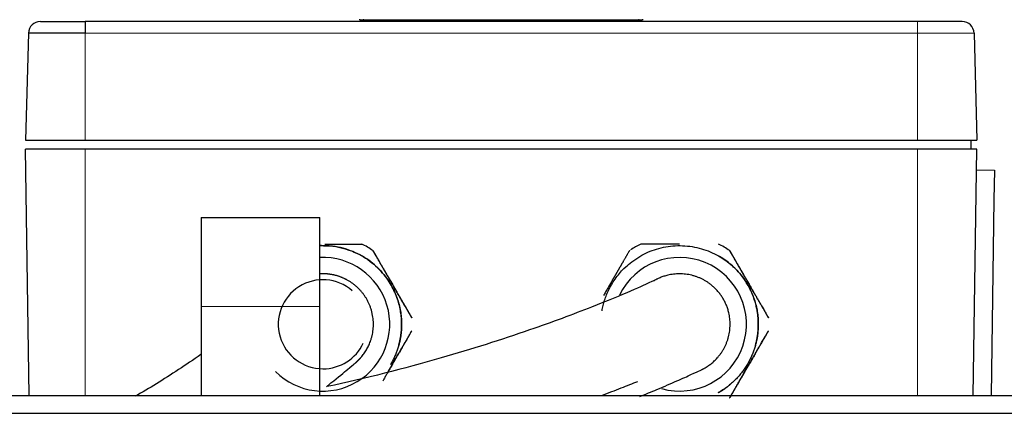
# Model space of a CAD drawing. Header units: inches. Extents: x 0 to 29700, y -16 to 21000.
# Tile 61 of 256: x 9727 to 9893, y 10183 to 10249. Entities that reach past the tile are written whole.
import ezdxf

# ---------------------------------------------------------------- set-up
doc = ezdxf.new("R2010")
doc.units = ezdxf.units.IN
doc.layers.add('254', color=7, linetype='Continuous', true_color=0xffffff)

msp = doc.modelspace()

# ---------------------------------------------------------------- linework, layer by layer
at = {"layer": '254', "color": 2, "linetype": 'Continuous', "lineweight": 25}
for p, q in [((9730.723, 10249.062), (9738.251, 10249.062)), ((9878.251, 10249.062), (9738.251, 10249.062)), ((9784.55, 10249.312), (9784.349, 10249.312)), ((9784.55, 10249.312), (9806.952, 10249.312)), ((9785.15, 10249.362), (9785.05, 10249.362)), ((9785.15, 10249.362), (9807.601, 10249.362)), ((9806.952, 10249.312), (9809.55, 10249.312)), ((9807.601, 10249.362), (9808.9, 10249.362)), ((9808.9, 10249.362), (9831.351, 10249.362)), ((9809.55, 10249.312), (9831.952, 10249.312)), ((9831.452, 10249.362), (9831.351, 10249.362)), ((9832.153, 10249.312), (9831.952, 10249.312)), ((9885.779, 10249.062), (9878.251, 10249.062)), ((9728.723, 10247.114), (9728.251, 10229.062)), ((9738.251, 10247.114), (9728.723, 10247.114)), ((9887.778, 10247.114), (9888.251, 10229.062)), ((9728.251, 10229.062), (9738.251, 10229.062)), ((9738.251, 10229.062), (9878.251, 10229.062)), ((9878.251, 10229.062), (9888.251, 10229.062)), ((9887.251, 10229.062), (9887.251, 10227.562)), ((9738.251, 10227.562), (9728.251, 10227.562)), ((9728.857, 10186.062), (9728.251, 10227.562)), ((9878.251, 10227.562), (9738.251, 10227.562)), ((9888.251, 10227.562), (9878.251, 10227.562)), ((9887.645, 10186.062), (9888.251, 10227.562)), ((9888.2, 10224.059), (9891.199, 10224.015)), ((9891.199, 10224.015), (9891.126, 10219.016)), ((9891.126, 10219.016), (9890.645, 10186.062)), ((9757.751, 10216.062), (9777.751, 10216.062)), ((9757.751, 10216.062), (9757.751, 10201.062)), ((9777.751, 10201.062), (9777.751, 10216.062)), ((9757.751, 10201.062), (9757.751, 10186.062)), ((9777.751, 10186.062), (9777.751, 10201.062)), ((9637.751, 10186.062), (10437.751, 10186.062)), ((9501.751, 10183.062), (10354.751, 10183.062))]:
    msp.add_line(p, q, dxfattribs=at)
at = {"layer": '254', "color": 110, "linetype": 'Continuous', "lineweight": 13}
for p, q in [((9878.251, 10249.062), (9878.251, 10247.114)), ((9878.251, 10247.114), (9738.251, 10247.114)), ((9738.251, 10247.114), (9738.251, 10229.062)), ((9878.251, 10247.114), (9887.778, 10247.114)), ((9878.251, 10247.114), (9878.251, 10229.062)), ((9738.251, 10227.562), (9738.251, 10186.062)), ((9878.251, 10186.062), (9878.251, 10227.562)), ((9757.751, 10201.062), (9777.751, 10201.062))]:
    msp.add_line(p, q, dxfattribs=at)
at = {"layer": '254', "color": 2, "linetype": 'Continuous', "lineweight": 25}
for centre, radius, start, end in [((9730.723, 10247.062), 2, 90, 178.5), ((9885.779, 10247.062), 2, 1.5, 90), ((9778.251, 10198.062), 15, 55.82017, 64.19394), ((9838.251, 10198.062), 15, 115.82151, 123.27317), ((9838.251, 10198.062), 15, 55.8202, 64.19354), ((9778.251, 10198.062), 11.25, 225.00563, 92.5425), ((9838.251, 10198.062), 11.25, 254.39625, 154.16437), ((9778.251, 10198.062), 7.5, 48.78562, 270), ((9778.251, 10198.062), 7.5, 270, 335.04187)]:
    msp.add_arc(centre, radius, start, end, dxfattribs=at)
for points, knots in [([(9738.251, 10249.062), (9738.251, 10249.059), (9738.251, 10249.058), (9738.251, 10249.056), (9738.251, 10249.054), (9738.251, 10249.052), (9738.251, 10249.05), (9738.251, 10249.047), (9738.251, 10249.044), (9738.251, 10249.041), (9738.251, 10249.038), (9738.251, 10249.034), (9738.251, 10249.031), (9738.251, 10249.027), (9738.251, 10249.022), (9738.251, 10249.018), (9738.251, 10249.013), (9738.251, 10249.008), (9738.251, 10249.003), (9738.251, 10248.998), (9738.251, 10248.992), (9738.251, 10248.986), (9738.251, 10248.98), (9738.251, 10248.973), (9738.251, 10248.967), (9738.251, 10248.96), (9738.251, 10248.953), (9738.251, 10248.946), (9738.251, 10248.938), (9738.251, 10248.93), (9738.251, 10248.922), (9738.251, 10248.914), (9738.251, 10248.906), (9738.251, 10248.897), (9738.251, 10248.888), (9738.251, 10248.879), (9738.251, 10248.87), (9738.251, 10248.86), (9738.251, 10248.851), (9738.251, 10248.841), (9738.251, 10248.831), (9738.251, 10248.82), (9738.251, 10248.81), (9738.251, 10248.799), (9738.251, 10248.788), (9738.251, 10248.777), (9738.251, 10248.766), (9738.251, 10248.754), (9738.251, 10248.742), (9738.251, 10248.73), (9738.251, 10248.718), (9738.251, 10248.706), (9738.251, 10248.694), (9738.251, 10248.681), (9738.251, 10248.668), (9738.251, 10248.655), (9738.251, 10248.642), (9738.251, 10248.628), (9738.251, 10248.615), (9738.251, 10248.601), (9738.251, 10248.587), (9738.251, 10248.573), (9738.251, 10248.559), (9738.251, 10248.545), (9738.251, 10248.53), (9738.251, 10248.515), (9738.251, 10248.501), (9738.251, 10248.486), (9738.251, 10248.47), (9738.251, 10248.455), (9738.251, 10248.44), (9738.251, 10248.424), (9738.251, 10248.408), (9738.251, 10248.393), (9738.251, 10248.377), (9738.251, 10248.36), (9738.251, 10248.344), (9738.251, 10248.328), (9738.251, 10248.311), (9738.251, 10248.295), (9738.251, 10248.278), (9738.251, 10248.261), (9738.251, 10248.244), (9738.251, 10248.227), (9738.251, 10248.21), (9738.251, 10248.192), (9738.251, 10248.175), (9738.251, 10248.158), (9738.251, 10248.14), (9738.251, 10248.122), (9738.251, 10248.104), (9738.251, 10248.087), (9738.251, 10248.069), (9738.251, 10248.05), (9738.251, 10248.032), (9738.251, 10248.014), (9738.251, 10247.996), (9738.251, 10247.977), (9738.251, 10247.959), (9738.251, 10247.94), (9738.251, 10247.922), (9738.251, 10247.903), (9738.251, 10247.884), (9738.251, 10247.866), (9738.251, 10247.847), (9738.251, 10247.828), (9738.251, 10247.809), (9738.251, 10247.79), (9738.251, 10247.771), (9738.251, 10247.752), (9738.251, 10247.733), (9738.251, 10247.714), (9738.251, 10247.694), (9738.251, 10247.675), (9738.251, 10247.656), (9738.251, 10247.637), (9738.251, 10247.617), (9738.251, 10247.598), (9738.251, 10247.579), (9738.251, 10247.559), (9738.251, 10247.54), (9738.251, 10247.521), (9738.251, 10247.501), (9738.251, 10247.482), (9738.251, 10247.462), (9738.251, 10247.443), (9738.251, 10247.423), (9738.251, 10247.404), (9738.251, 10247.385), (9738.251, 10247.365), (9738.251, 10247.346), (9738.251, 10247.326), (9738.251, 10247.307), (9738.251, 10247.288), (9738.251, 10247.268), (9738.251, 10247.249), (9738.251, 10247.23), (9738.251, 10247.21), (9738.251, 10247.191), (9738.251, 10247.172), (9738.251, 10247.153), (9738.251, 10247.134), (9738.251, 10247.121), (9738.251, 10247.114)], [0, 0, 0, 0, 0.0430099, 0.0501881, 0.0573658, 0.0645426, 0.0717187, 0.0788938, 0.0860678, 0.0932408, 0.1004126, 0.107583, 0.1147521, 0.1219197, 0.1290856, 0.13625, 0.1434125, 0.1505732, 0.1577319, 0.1648886, 0.1720432, 0.1791955, 0.1863455, 0.193493, 0.2006381, 0.2077806, 0.2149203, 0.2220573, 0.2291914, 0.2363225, 0.2434505, 0.2505754, 0.257697, 0.2648153, 0.2719301, 0.2790414, 0.2861491, 0.293253, 0.3003532, 0.3074494, 0.3145416, 0.3216298, 0.3287137, 0.3357934, 0.3428687, 0.3499395, 0.3570058, 0.3640674, 0.3711243, 0.3781764, 0.3852235, 0.3922656, 0.3993025, 0.4063343, 0.4133608, 0.4203818, 0.4273974, 0.4344074, 0.4414118, 0.4484103, 0.455403, 0.4623898, 0.4693705, 0.476345, 0.4833134, 0.4902754, 0.497231, 0.50418, 0.5111225, 0.5180583, 0.5249873, 0.5319094, 0.5388245, 0.5457326, 0.5526335, 0.5595271, 0.5664134, 0.5732922, 0.5801635, 0.5870272, 0.5938832, 0.6007314, 0.6075716, 0.6144039, 0.621228, 0.628044, 0.6348517, 0.641651, 0.6484419, 0.6552242, 0.6619978, 0.6687627, 0.6755188, 0.6822659, 0.689004, 0.695733, 0.7024528, 0.7091633, 0.7158644, 0.722556, 0.7292381, 0.7359104, 0.742573, 0.7492257, 0.7558685, 0.7625012, 0.7691238, 0.7757362, 0.7823382, 0.7889298, 0.7955109, 0.8020814, 0.8086412, 0.8151903, 0.8217284, 0.8282555, 0.8347716, 0.8412766, 0.8477702, 0.8542526, 0.8607234, 0.8671828, 0.8736305, 0.8800665, 0.8864907, 0.892903, 0.8993033, 0.9056914, 0.9120675, 0.9184312, 0.9247825, 0.9311214, 0.9374478, 0.9437614, 0.9500624, 0.9563505, 0.9626257, 0.9688878, 0.9751369, 0.9813727, 0.9875952, 0.9938044, 1, 1, 1, 1]), ([(9778.556, 10211.562), (9778.609, 10211.562), (9778.811, 10211.562), (9779.16, 10211.562), (9779.598, 10211.562), (9780.028, 10211.562), (9780.459, 10211.562), (9780.889, 10211.562), (9781.315, 10211.562), (9781.726, 10211.562), (9782.121, 10211.562), (9782.444, 10211.562), (9782.7, 10211.562), (9782.893, 10211.562), (9783.078, 10211.562), (9783.253, 10211.562), (9783.421, 10211.562), (9783.579, 10211.562), (9783.729, 10211.562), (9783.87, 10211.562), (9784.002, 10211.562), (9784.112, 10211.562), (9784.202, 10211.562), (9784.274, 10211.562), (9784.342, 10211.562), (9784.406, 10211.562), (9784.465, 10211.562), (9784.519, 10211.562), (9784.569, 10211.562), (9784.64, 10211.562), (9784.717, 10211.562), (9784.776, 10211.562), (9784.789, 10211.562), (9784.789, 10211.562), (9784.789, 10211.562)], [0, 0, 0, 0, 0.0185065, 0.0706582, 0.1219513, 0.1725023, 0.2224327, 0.2756564, 0.3278854, 0.3793001, 0.4300896, 0.4804503, 0.5081277, 0.5352844, 0.5619626, 0.5882066, 0.6140631, 0.6395808, 0.6648104, 0.6898045, 0.7146168, 0.7393027, 0.7556843, 0.7719826, 0.7882179, 0.8044104, 0.8205809, 0.8367499, 0.8529381, 0.8691661, 0.9131017, 0.9561021, 0.9986433, 1, 1, 1, 1]), ([(9838.251, 10211.562), (9838, 10211.562), (9837.502, 10211.561), (9836.764, 10211.56), (9836.097, 10211.56), (9835.503, 10211.56), (9834.982, 10211.56), (9834.478, 10211.561), (9834.058, 10211.562), (9833.718, 10211.562), (9833.453, 10211.562), (9833.203, 10211.561), (9832.97, 10211.561), (9832.753, 10211.562), (9832.553, 10211.562), (9832.366, 10211.562), (9832.196, 10211.562), (9832.047, 10211.562), (9831.925, 10211.561), (9831.829, 10211.561), (9831.761, 10211.562), (9831.721, 10211.562), (9831.712, 10211.562), (9831.712, 10211.562)], [0, 0, 0, 0, 0.0846522, 0.1680154, 0.2509911, 0.3139112, 0.3760778, 0.4379396, 0.4999645, 0.5373781, 0.5740662, 0.6101414, 0.6457237, 0.6809394, 0.7159202, 0.7508005, 0.7880055, 0.8244516, 0.8603193, 0.8958001, 0.9310927, 0.9663995, 1, 1, 1, 1]), ([(9786.673, 10210.474), (9786.673, 10210.474), (9786.682, 10210.459), (9786.722, 10210.389), (9786.79, 10210.271), (9786.885, 10210.107), (9786.983, 10209.937), (9787.07, 10209.786), (9787.138, 10209.669), (9787.209, 10209.546), (9787.284, 10209.415), (9787.364, 10209.278), (9787.447, 10209.134), (9787.534, 10208.983), (9787.625, 10208.826), (9787.72, 10208.661), (9787.801, 10208.521), (9787.866, 10208.408), (9787.914, 10208.324), (9787.963, 10208.24), (9788.012, 10208.155), (9788.061, 10208.069), (9788.111, 10207.983), (9788.162, 10207.896), (9788.213, 10207.808), (9788.264, 10207.719), (9788.315, 10207.629), (9788.368, 10207.539), (9788.42, 10207.448), (9788.473, 10207.356), (9788.527, 10207.263), (9788.581, 10207.17), (9788.635, 10207.076), (9788.69, 10206.981), (9788.745, 10206.885), (9788.801, 10206.788), (9788.857, 10206.691), (9788.914, 10206.593), (9788.971, 10206.494), (9789.028, 10206.395), (9789.086, 10206.294), (9789.145, 10206.193), (9789.203, 10206.091), (9789.263, 10205.989), (9789.323, 10205.885), (9789.383, 10205.781), (9789.443, 10205.676), (9789.504, 10205.57), (9789.566, 10205.463), (9789.628, 10205.356), (9789.69, 10205.248), (9789.753, 10205.139), (9789.816, 10205.03), (9789.88, 10204.919), (9790.003, 10204.706), (9790.184, 10204.393), (9790.419, 10203.986), (9790.648, 10203.589), (9790.87, 10203.204), (9791.086, 10202.83), (9791.296, 10202.467), (9791.499, 10202.115), (9791.696, 10201.774), (9791.886, 10201.444), (9792.034, 10201.189), (9792.141, 10201.003), (9792.212, 10200.881), (9792.28, 10200.763), (9792.346, 10200.649), (9792.409, 10200.539), (9792.47, 10200.433), (9792.53, 10200.33), (9792.586, 10200.232), (9792.641, 10200.137), (9792.694, 10200.046), (9792.744, 10199.959), (9792.792, 10199.876), (9792.838, 10199.797), (9792.899, 10199.691), (9792.97, 10199.567), (9793.045, 10199.438), (9793.106, 10199.332), (9793.154, 10199.249), (9793.187, 10199.191), (9793.207, 10199.156), (9793.214, 10199.145), (9793.204, 10199.161), (9793.176, 10199.211), (9793.129, 10199.293), (9793.063, 10199.407), (9792.978, 10199.554), (9792.887, 10199.711), (9792.797, 10199.868), (9792.712, 10200.015), (9792.62, 10200.174), (9792.521, 10200.345), (9792.416, 10200.527), (9792.304, 10200.722), (9792.185, 10200.928), (9792.073, 10201.12), (9791.973, 10201.294), (9791.885, 10201.447), (9791.795, 10201.602), (9791.704, 10201.759), (9791.612, 10201.919), (9791.518, 10202.082), (9791.423, 10202.247), (9791.326, 10202.414), (9791.228, 10202.584), (9791.129, 10202.757), (9791.028, 10202.932), (9790.925, 10203.109), (9790.821, 10203.289), (9790.716, 10203.472), (9790.609, 10203.657), (9790.501, 10203.844), (9790.391, 10204.034), (9790.28, 10204.227), (9790.167, 10204.422), (9790.053, 10204.619), (9789.919, 10204.851), (9789.767, 10205.116), (9789.598, 10205.409), (9789.431, 10205.696), (9789.269, 10205.978), (9789.109, 10206.255), (9788.953, 10206.525), (9788.8, 10206.791), (9788.65, 10207.05), (9788.503, 10207.304), (9788.36, 10207.552), (9788.22, 10207.795), (9788.083, 10208.032), (9787.95, 10208.263), (9787.846, 10208.443), (9787.77, 10208.574), (9787.721, 10208.659), (9787.673, 10208.742), (9787.626, 10208.823), (9787.58, 10208.903), (9787.535, 10208.981), (9787.491, 10209.057), (9787.448, 10209.131), (9787.406, 10209.204), (9787.365, 10209.275), (9787.325, 10209.345), (9787.286, 10209.413), (9787.248, 10209.479), (9787.211, 10209.543), (9787.174, 10209.606), (9787.139, 10209.667), (9787.105, 10209.726), (9787.071, 10209.784), (9787.039, 10209.84), (9786.99, 10209.925), (9786.929, 10210.031), (9786.86, 10210.15), (9786.802, 10210.25), (9786.755, 10210.332), (9786.718, 10210.396), (9786.692, 10210.441), (9786.676, 10210.469), (9786.673, 10210.474), (9786.673, 10210.474)], [0, 0, 0, 0, 0.0120638, 0.0241209, 0.0363607, 0.0489644, 0.0620982, 0.068275, 0.0744446, 0.0806197, 0.086813, 0.0930372, 0.0993046, 0.1056274, 0.1120175, 0.1184863, 0.125045, 0.1281589, 0.1312735, 0.1343894, 0.1375076, 0.1406287, 0.1437535, 0.1468828, 0.1500173, 0.1531578, 0.1563051, 0.1594599, 0.162623, 0.165795, 0.1689768, 0.172169, 0.1753723, 0.1785875, 0.1818153, 0.1850563, 0.1883113, 0.1915809, 0.1948659, 0.1981667, 0.2014842, 0.2048189, 0.2081714, 0.2115425, 0.2149326, 0.2183424, 0.2217725, 0.2252235, 0.2286959, 0.2321903, 0.2357072, 0.2392472, 0.2428108, 0.2463985, 0.2500108, 0.2635991, 0.2768541, 0.2898061, 0.3024875, 0.3149326, 0.3271781, 0.339262, 0.3512243, 0.363106, 0.374949, 0.3797432, 0.3844718, 0.3891384, 0.3937469, 0.3983011, 0.4028051, 0.4072631, 0.4116795, 0.4160587, 0.4204052, 0.4247238, 0.4290192, 0.4332962, 0.4375599, 0.4469558, 0.4561024, 0.4650612, 0.4738976, 0.4826799, 0.4914776, 0.50036, 0.5106831, 0.5209158, 0.5311679, 0.5415484, 0.5521628, 0.5631093, 0.5705615, 0.5780699, 0.5856601, 0.5933572, 0.6011849, 0.609166, 0.6173219, 0.6256727, 0.6312947, 0.6369209, 0.6425558, 0.6482038, 0.6538695, 0.6595573, 0.6652715, 0.6710165, 0.6767964, 0.6826155, 0.6884779, 0.6943875, 0.7003482, 0.7063639, 0.7124381, 0.7185746, 0.7247768, 0.7310481, 0.7373916, 0.7438107, 0.7503083, 0.7600139, 0.769547, 0.7789179, 0.7881379, 0.7972186, 0.8061722, 0.8150115, 0.8237496, 0.8324004, 0.840978, 0.8494967, 0.8579715, 0.8664173, 0.8748493, 0.8781366, 0.8814007, 0.884643, 0.8878648, 0.8910676, 0.8942527, 0.8974217, 0.900576, 0.9037171, 0.9068465, 0.9099658, 0.9130764, 0.9161801, 0.9192783, 0.9223725, 0.9254645, 0.9285558, 0.9316479, 0.9347426, 0.9378412, 0.9461394, 0.9542039, 0.9620731, 0.969788, 0.9773921, 0.984931, 0.9924513, 1, 1, 1, 1]), ([(9829.829, 10210.474), (9829.828, 10210.474), (9829.819, 10210.459), (9829.777, 10210.388), (9829.708, 10210.271), (9829.612, 10210.109), (9829.511, 10209.937), (9829.418, 10209.775), (9829.341, 10209.64), (9829.259, 10209.496), (9829.173, 10209.345), (9829.083, 10209.187), (9828.989, 10209.022), (9828.891, 10208.851), (9828.789, 10208.674), (9828.699, 10208.519), (9828.624, 10208.389), (9828.566, 10208.286), (9828.506, 10208.183), (9828.447, 10208.079), (9828.387, 10207.974), (9828.326, 10207.869), (9828.265, 10207.763), (9828.204, 10207.656), (9828.143, 10207.549), (9828.081, 10207.441), (9828.018, 10207.332), (9827.956, 10207.223), (9827.893, 10207.113), (9827.829, 10207.003), (9827.765, 10206.892), (9827.701, 10206.781), (9827.636, 10206.669), (9827.571, 10206.557), (9827.506, 10206.444), (9827.44, 10206.33), (9827.374, 10206.216), (9827.308, 10206.102), (9827.241, 10205.987), (9827.174, 10205.871), (9827.107, 10205.755), (9827.039, 10205.639), (9826.971, 10205.522), (9826.902, 10205.404), (9826.834, 10205.286), (9826.765, 10205.167), (9826.696, 10205.048), (9826.627, 10204.928), (9826.518, 10204.74), (9826.37, 10204.483), (9826.184, 10204.16), (9826, 10203.841), (9825.818, 10203.525), (9825.64, 10203.217), (9825.524, 10203.015), (9825.468, 10202.918)], [0, 0, 0, 0, 0.039051, 0.0780618, 0.1174785, 0.1577116, 0.1991139, 0.2218193, 0.2443572, 0.2667718, 0.289106, 0.3114013, 0.3336971, 0.3560307, 0.3784367, 0.4009472, 0.4131989, 0.4254061, 0.4375727, 0.4497028, 0.4618003, 0.4738691, 0.4859131, 0.497936, 0.5099416, 0.5219337, 0.5339156, 0.5458911, 0.5578636, 0.5698364, 0.5818129, 0.5937965, 0.6057902, 0.6177972, 0.6298205, 0.6418633, 0.6539283, 0.6660185, 0.6781366, 0.6902855, 0.7024677, 0.714686, 0.7269429, 0.739241, 0.7515826, 0.7639703, 0.7764064, 0.7888932, 0.8014331, 0.8353811, 0.8689822, 0.9023305, 0.9355219, 0.9686544, 1, 1, 1, 1]), ([(9846.673, 10210.474), (9846.673, 10210.474), (9846.682, 10210.459), (9846.724, 10210.388), (9846.794, 10210.271), (9846.89, 10210.109), (9846.991, 10209.937), (9847.083, 10209.775), (9847.161, 10209.64), (9847.242, 10209.496), (9847.328, 10209.345), (9847.418, 10209.187), (9847.513, 10209.022), (9847.611, 10208.851), (9847.713, 10208.674), (9847.802, 10208.519), (9847.877, 10208.389), (9847.936, 10208.286), (9847.995, 10208.183), (9848.055, 10208.079), (9848.115, 10207.974), (9848.175, 10207.869), (9848.236, 10207.763), (9848.297, 10207.656), (9848.359, 10207.549), (9848.421, 10207.441), (9848.483, 10207.332), (9848.546, 10207.223), (9848.609, 10207.113), (9848.672, 10207.003), (9848.736, 10206.892), (9848.8, 10206.781), (9848.865, 10206.669), (9848.93, 10206.557), (9848.995, 10206.444), (9849.061, 10206.33), (9849.127, 10206.216), (9849.194, 10206.102), (9849.26, 10205.987), (9849.327, 10205.871), (9849.395, 10205.755), (9849.463, 10205.639), (9849.531, 10205.522), (9849.599, 10205.404), (9849.667, 10205.286), (9849.736, 10205.167), (9849.805, 10205.048), (9849.875, 10204.928), (9849.984, 10204.74), (9850.132, 10204.483), (9850.317, 10204.16), (9850.501, 10203.841), (9850.683, 10203.525), (9850.864, 10203.211), (9851.076, 10202.844), (9851.315, 10202.431), (9851.577, 10201.977), (9851.83, 10201.542), (9852.041, 10201.178), (9852.212, 10200.881), (9852.345, 10200.648), (9852.47, 10200.432), (9852.586, 10200.231), (9852.694, 10200.045), (9852.792, 10199.875), (9852.885, 10199.714), (9852.97, 10199.567), (9853.045, 10199.438), (9853.106, 10199.332), (9853.153, 10199.249), (9853.187, 10199.191), (9853.207, 10199.157), (9853.214, 10199.144), (9853.201, 10199.166), (9853.16, 10199.238), (9853.092, 10199.356), (9852.997, 10199.52), (9852.881, 10199.722), (9852.747, 10199.953), (9852.601, 10200.206), (9852.437, 10200.489), (9852.256, 10200.803), (9852.083, 10201.104), (9851.923, 10201.38), (9851.783, 10201.621), (9851.64, 10201.868), (9851.494, 10202.121), (9851.344, 10202.379), (9851.191, 10202.644), (9850.999, 10202.977), (9850.767, 10203.379), (9850.494, 10203.853), (9850.218, 10204.333), (9849.974, 10204.757), (9849.763, 10205.121), (9849.589, 10205.421), (9849.417, 10205.717), (9849.247, 10206.01), (9849.079, 10206.3), (9848.913, 10206.586), (9848.749, 10206.87), (9848.588, 10207.15), (9848.429, 10207.426), (9848.273, 10207.698), (9848.119, 10207.967), (9847.968, 10208.231), (9847.851, 10208.434), (9847.766, 10208.58), (9847.714, 10208.671), (9847.663, 10208.761), (9847.612, 10208.848), (9847.563, 10208.935), (9847.514, 10209.02), (9847.467, 10209.103), (9847.42, 10209.185), (9847.374, 10209.265), (9847.33, 10209.343), (9847.287, 10209.419), (9847.244, 10209.494), (9847.203, 10209.566), (9847.162, 10209.637), (9847.123, 10209.706), (9847.085, 10209.773), (9847.048, 10209.837), (9846.992, 10209.933), (9846.923, 10210.052), (9846.847, 10210.181), (9846.784, 10210.287), (9846.734, 10210.371), (9846.699, 10210.43), (9846.677, 10210.466), (9846.673, 10210.474), (9846.673, 10210.474)], [0, 0, 0, 0, 0.0121845, 0.0243565, 0.0366551, 0.0492085, 0.0621266, 0.0692111, 0.0762433, 0.083237, 0.0902056, 0.0971621, 0.1041187, 0.1110871, 0.1180782, 0.1251018, 0.1289245, 0.1327333, 0.1365295, 0.1403143, 0.1440889, 0.1478546, 0.1516125, 0.1553638, 0.1591098, 0.1628515, 0.16659, 0.1703266, 0.1740621, 0.1777979, 0.1815347, 0.1852738, 0.189016, 0.1927624, 0.1965138, 0.2002714, 0.2040358, 0.2078082, 0.2115892, 0.2153799, 0.2191809, 0.2229932, 0.2268176, 0.2306547, 0.2345055, 0.2383707, 0.2422509, 0.246147, 0.2500597, 0.260652, 0.271136, 0.2815412, 0.2918975, 0.3022353, 0.3125857, 0.3284871, 0.3440829, 0.3595242, 0.3749619, 0.3845064, 0.3937819, 0.4028305, 0.4116937, 0.4204125, 0.4290269, 0.4375756, 0.4469868, 0.4561656, 0.4651636, 0.4740325, 0.4828233, 0.4915867, 0.5003722, 0.5126344, 0.5249004, 0.5373078, 0.5499963, 0.5631069, 0.5750746, 0.5872049, 0.5996058, 0.612389, 0.6256686, 0.6344807, 0.643271, 0.6520668, 0.660896, 0.6697862, 0.6787654, 0.6878612, 0.7033246, 0.7188111, 0.7344242, 0.7502648, 0.7601266, 0.7698902, 0.7795678, 0.7891722, 0.7987168, 0.8082158, 0.8176841, 0.8271377, 0.8365932, 0.8460681, 0.8555809, 0.8651508, 0.8747975, 0.8783125, 0.8818185, 0.8853168, 0.8888087, 0.8922953, 0.8957781, 0.8992584, 0.9027377, 0.9062174, 0.9096992, 0.9131844, 0.9166749, 0.9201721, 0.9236778, 0.9271936, 0.9307213, 0.9342627, 0.9378193, 0.9471036, 0.9561845, 0.9650989, 0.9738892, 0.9826024, 0.9912886, 1, 1, 1, 1]), ([(9834.47, 10205.675), (9834.626, 10205.731), (9833.921, 10205.411), (9830.661, 10203.906), (9823.543, 10200.923), (9812.195, 10196.694), (9796.952, 10191.857), (9785.423, 10188.952), (9778.972, 10187.562)], [0, 0, 0, 0, 0.1485117, 0.2844714, 0.4168027, 0.5678339, 0.7596834, 1, 1, 1, 1]), ([(9789.269, 10190.152), (9789.287, 10190.183), (9789.328, 10190.253), (9789.391, 10190.362), (9789.458, 10190.478), (9789.526, 10190.594), (9789.594, 10190.712), (9789.662, 10190.829), (9789.731, 10190.948), (9789.8, 10191.066), (9789.869, 10191.186), (9789.978, 10191.374), (9790.125, 10191.63), (9790.311, 10191.953), (9790.494, 10192.272), (9790.676, 10192.587), (9790.857, 10192.9), (9791.068, 10193.266), (9791.306, 10193.678), (9791.567, 10194.131), (9791.82, 10194.565), (9792.025, 10194.919), (9792.185, 10195.196), (9792.303, 10195.403), (9792.415, 10195.597), (9792.52, 10195.779), (9792.619, 10195.95), (9792.711, 10196.109), (9792.796, 10196.256), (9792.882, 10196.404), (9792.964, 10196.546), (9793.039, 10196.677), (9793.101, 10196.785), (9793.15, 10196.869), (9793.185, 10196.929), (9793.206, 10196.966), (9793.215, 10196.98), (9793.203, 10196.96), (9793.163, 10196.892), (9793.096, 10196.776), (9793.003, 10196.614), (9792.888, 10196.414), (9792.755, 10196.185), (9792.609, 10195.933), (9792.446, 10195.651), (9792.266, 10195.338), (9792.086, 10195.025), (9791.91, 10194.722), (9791.746, 10194.438), (9791.577, 10194.147), (9791.404, 10193.847), (9791.226, 10193.539), (9791.016, 10193.176), (9790.774, 10192.757), (9790.501, 10192.283), (9790.224, 10191.802), (9789.98, 10191.377), (9789.769, 10191.012), (9789.594, 10190.712), (9789.421, 10190.414), (9789.25, 10190.12), (9789.082, 10189.829), (9788.915, 10189.542), (9788.751, 10189.258), (9788.589, 10188.977), (9788.442, 10188.721), (9788.35, 10188.56), (9788.31, 10188.491)], [0, 0, 0, 0, 0.0048738, 0.0108704, 0.0168847, 0.0229178, 0.0289711, 0.0350457, 0.0411429, 0.0472637, 0.0534094, 0.059581, 0.0763347, 0.0929101, 0.1093532, 0.1257117, 0.1420336, 0.158368, 0.1834219, 0.2080213, 0.2324016, 0.2567974, 0.2700298, 0.2829314, 0.2955466, 0.3079194, 0.3200934, 0.3321113, 0.3440151, 0.3558454, 0.3707406, 0.3852657, 0.3995022, 0.4135315, 0.4274341, 0.44129, 0.455177, 0.4746131, 0.4940483, 0.5137009, 0.5337932, 0.5545492, 0.5735029, 0.5927147, 0.6123567, 0.6326065, 0.6536454, 0.6699387, 0.6862038, 0.7025108, 0.7189307, 0.7355349, 0.752394, 0.7769422, 0.8015102, 0.8262624, 0.8513585, 0.8670234, 0.8825314, 0.897902, 0.9131556, 0.9283137, 0.943399, 0.9584355, 0.9734485, 0.9884646, 1, 1, 1, 1]), ([(9846.673, 10185.65), (9846.673, 10185.65), (9846.682, 10185.665), (9846.724, 10185.736), (9846.794, 10185.853), (9846.89, 10186.015), (9846.991, 10186.187), (9847.083, 10186.349), (9847.161, 10186.484), (9847.242, 10186.628), (9847.328, 10186.779), (9847.418, 10186.937), (9847.513, 10187.102), (9847.611, 10187.273), (9847.713, 10187.45), (9847.802, 10187.605), (9847.877, 10187.735), (9847.936, 10187.838), (9847.995, 10187.941), (9848.055, 10188.045), (9848.115, 10188.15), (9848.175, 10188.255), (9848.236, 10188.361), (9848.297, 10188.468), (9848.359, 10188.575), (9848.421, 10188.683), (9848.483, 10188.792), (9848.546, 10188.901), (9848.609, 10189.011), (9848.672, 10189.121), (9848.736, 10189.232), (9848.8, 10189.343), (9848.865, 10189.455), (9848.93, 10189.568), (9848.995, 10189.68), (9849.061, 10189.794), (9849.127, 10189.908), (9849.194, 10190.022), (9849.26, 10190.137), (9849.327, 10190.253), (9849.395, 10190.369), (9849.463, 10190.485), (9849.531, 10190.602), (9849.599, 10190.72), (9849.667, 10190.838), (9849.736, 10190.957), (9849.805, 10191.076), (9849.875, 10191.196), (9849.984, 10191.384), (9850.132, 10191.641), (9850.317, 10191.964), (9850.501, 10192.283), (9850.683, 10192.599), (9850.864, 10192.913), (9851.076, 10193.28), (9851.315, 10193.694), (9851.577, 10194.147), (9851.83, 10194.582), (9852.041, 10194.947), (9852.212, 10195.243), (9852.345, 10195.476), (9852.47, 10195.692), (9852.586, 10195.894), (9852.694, 10196.079), (9852.792, 10196.249), (9852.885, 10196.41), (9852.97, 10196.557), (9853.045, 10196.687), (9853.106, 10196.792), (9853.153, 10196.875), (9853.187, 10196.933), (9853.207, 10196.968), (9853.214, 10196.98), (9853.201, 10196.958), (9853.16, 10196.886), (9853.092, 10196.769), (9852.997, 10196.604), (9852.881, 10196.402), (9852.747, 10196.171), (9852.601, 10195.918), (9852.437, 10195.635), (9852.256, 10195.321), (9852.083, 10195.02), (9851.923, 10194.744), (9851.783, 10194.503), (9851.64, 10194.256), (9851.494, 10194.003), (9851.344, 10193.745), (9851.191, 10193.48), (9850.999, 10193.147), (9850.767, 10192.745), (9850.494, 10192.272), (9850.218, 10191.791), (9849.974, 10191.367), (9849.763, 10191.003), (9849.589, 10190.703), (9849.417, 10190.407), (9849.247, 10190.114), (9849.079, 10189.824), (9848.913, 10189.538), (9848.749, 10189.254), (9848.588, 10188.975), (9848.429, 10188.698), (9848.273, 10188.426), (9848.119, 10188.157), (9847.968, 10187.893), (9847.851, 10187.69), (9847.766, 10187.544), (9847.714, 10187.453), (9847.663, 10187.364), (9847.612, 10187.276), (9847.563, 10187.189), (9847.514, 10187.104), (9847.467, 10187.021), (9847.42, 10186.94), (9847.374, 10186.86), (9847.33, 10186.781), (9847.287, 10186.705), (9847.244, 10186.63), (9847.203, 10186.558), (9847.162, 10186.487), (9847.123, 10186.418), (9847.085, 10186.351), (9847.048, 10186.287), (9846.992, 10186.191), (9846.923, 10186.072), (9846.847, 10185.943), (9846.784, 10185.837), (9846.734, 10185.754), (9846.699, 10185.694), (9846.677, 10185.658), (9846.673, 10185.65), (9846.673, 10185.65)], [0, 0, 0, 0, 0.0121845, 0.0243565, 0.0366551, 0.0492085, 0.0621266, 0.0692111, 0.0762433, 0.083237, 0.0902056, 0.0971621, 0.1041187, 0.1110871, 0.1180782, 0.1251018, 0.1289245, 0.1327333, 0.1365295, 0.1403143, 0.1440889, 0.1478546, 0.1516125, 0.1553638, 0.1591098, 0.1628515, 0.16659, 0.1703266, 0.1740621, 0.1777979, 0.1815347, 0.1852738, 0.189016, 0.1927624, 0.1965138, 0.2002714, 0.2040358, 0.2078082, 0.2115892, 0.2153799, 0.2191809, 0.2229932, 0.2268176, 0.2306547, 0.2345055, 0.2383707, 0.2422509, 0.246147, 0.2500597, 0.260652, 0.271136, 0.2815412, 0.2918975, 0.3022353, 0.3125857, 0.3284871, 0.3440829, 0.3595242, 0.3749619, 0.3845064, 0.3937819, 0.4028305, 0.4116937, 0.4204125, 0.4290269, 0.4375756, 0.4469868, 0.4561656, 0.4651636, 0.4740325, 0.4828233, 0.4915867, 0.5003722, 0.5126344, 0.5249004, 0.5373078, 0.5499963, 0.5631069, 0.5750746, 0.5872049, 0.5996058, 0.612389, 0.6256686, 0.6344807, 0.643271, 0.6520668, 0.660896, 0.6697862, 0.6787654, 0.6878612, 0.7033246, 0.7188111, 0.7344242, 0.7502648, 0.7601266, 0.7698902, 0.7795678, 0.7891722, 0.7987168, 0.8082158, 0.8176841, 0.8271377, 0.8365932, 0.8460681, 0.8555809, 0.8651508, 0.8747975, 0.8783125, 0.8818185, 0.8853168, 0.8888087, 0.8922953, 0.8957781, 0.8992584, 0.9027377, 0.9062174, 0.9096992, 0.9131844, 0.9166749, 0.9201721, 0.9236778, 0.9271936, 0.9307213, 0.9342627, 0.9378193, 0.9471036, 0.9561845, 0.9650989, 0.9738892, 0.9826024, 0.9912886, 1, 1, 1, 1]), ([(9757.738, 10192.974), (9756.457, 10192.076), (9753.926, 10190.352), (9750.2, 10187.981), (9747.843, 10186.592), (9746.671, 10185.94)], [0, 0, 0, 0, 0.3244739, 0.6601439, 1, 1, 1, 1]), ([(9778.846, 10187.561), (9779.115, 10187.776), (9780.73, 10189.07), (9782.593, 10190.601), (9783.52, 10191.385), (9783.755, 10191.585), (9783.805, 10191.628), (9783.808, 10191.631), (9783.805, 10191.628)], [0, 0, 0, 0, 0.0603888, 0.3848057, 0.6797787, 0.8479098, 0.9307691, 1, 1, 1, 1]), ([(9831.555, 10185.89), (9832.574, 10186.302), (9834.96, 10187.285), (9838.054, 10188.617), (9841.34, 10190.106), (9842.271, 10190.533), (9842.025, 10190.446)], [0, 0, 0, 0, 0.1280798, 0.3199752, 0.5239441, 1, 1, 1, 1]), ([(9825.163, 10186.077), (9826.292, 10186.504), (9828.403, 10187.318), (9830.333, 10188.091), (9831.209, 10188.447)], [0, 0, 0, 0, 0.5181928, 1, 1, 1, 1])]:
    msp.add_open_spline(points, degree=3, knots=knots, dxfattribs=at)
for points, weights, degree, knots in [([(9777.743, 10211.297), (9777.997, 10211.307), (9791.496, 10211.307), (9791.496, 10198.062), (9791.496, 10194.387), (9789.602, 10191.238)], [0.500184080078, 0.5, 0.5, 1, 0.7828125, 0.659965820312], 2, [0, 0, 0, 0.0132003, 0.7011652, 0.7011652, 1, 1, 1]), ([(9791.006, 10194.495), (9791.496, 10196.245), (9791.496, 10198.062), (9791.496, 10211.307), (9777.997, 10211.307), (9777.743, 10211.297)], [0.78785078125, 0.879375, 1, 0.5, 0.5, 0.500184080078], 2, [0, 0, 0, 0.1914018, 0.1914018, 0.9847771, 1, 1, 1]), ([(9825.202, 10200.336), (9827.114, 10211.307), (9851.496, 10211.307), (9851.496, 10198.062), (9851.496, 10190.304), (9844.729, 10186.51)], [0.853482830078, 0.5, 0.5, 1, 0.630625, 0.53412578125], 2, [0, 0, 0, 0.3259516, 0.7136142, 0.7136142, 1, 1, 1]), ([(9851.006, 10194.495), (9851.496, 10196.245), (9851.496, 10198.062), (9851.496, 10205.821), (9844.728, 10209.615)], [0.78785078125, 0.879375, 1, 0.63059375, 0.534109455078], 2, [0, 0, 0, 0.2461578, 0.2461578, 1, 1, 1]), ([(9783.805, 10191.628), (9784.163, 10191.937), (9784.492, 10192.267), (9784.788, 10192.612), (9786.854, 10195.368), (9788.047, 10199.463), (9785.754, 10203.06), (9782.264, 10205.677), (9780.881, 10206.349), (9779.308, 10206.643), (9777.727, 10206.546)], [1.01116900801, 1.01342393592, 1.01536699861, 1.01661171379, 1.01661171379, 0.958470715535, 1.01661171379, 1.01661171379, 1.00476344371, 0.997112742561, 0.995218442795], 4, [0, 0, 0, 0, 0, 0.0915771, 0.0915771, 0.0915771, 0.7174603, 0.7174603, 0.7174603, 1, 1, 1, 1, 1]), ([(9841.994, 10190.431), (9842.17, 10190.517), (9842.341, 10190.608), (9842.508, 10190.703), (9845.237, 10192.363), (9847.866, 10195.722), (9847.074, 10199.914), (9843.949, 10205.048), (9840.59, 10207.677), (9836.399, 10206.885), (9833.832, 10205.323)], [1.01539570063, 1.01596281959, 1.01638086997, 1.01661171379, 1.01661171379, 0.958470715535, 1.01661171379, 1.01661171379, 0.958470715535, 1.01661171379, 1.01661171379], 4, [0, 0, 0, 0, 0, 0.0305433, 0.0305433, 0.0305433, 0.5152717, 0.5152717, 0.5152717, 1, 1, 1, 1, 1])]:
    msp.add_rational_spline(points, weights, degree=degree, knots=knots, dxfattribs=at)
msp.add_rational_spline([(9844.729, 10186.51), (9845.857, 10187.142), (9846.841, 10187.98)], [0.53412578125, 0.54810265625, 0.56780403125], degree=2, dxfattribs=at)

doc.saveas('drawing.dxf')
